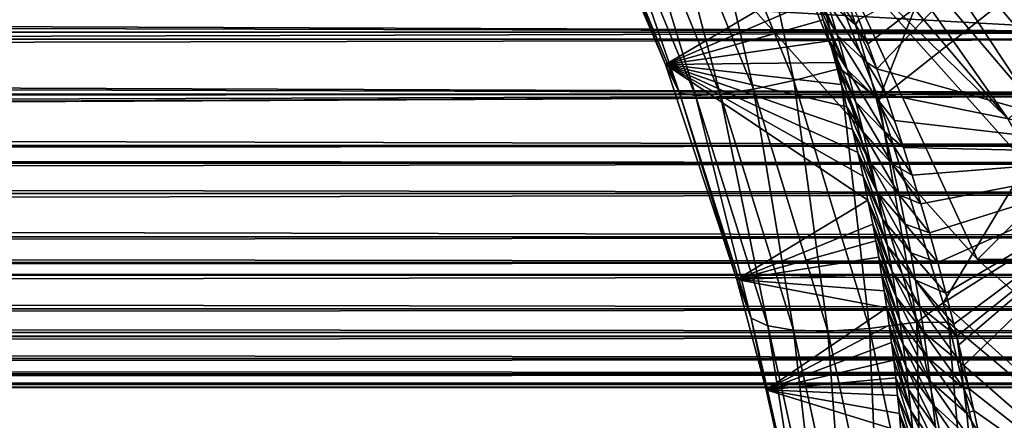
# Model space of a CAD drawing. Header units: metres. Extents: x -101 to 101, y -261 to 23.
# Tile 174 of 256: x 55.93 to 62.54, y -15.22 to -12.53. Entities that reach past the tile are written whole.
import ezdxf

# ---------------------------------------------------------------- set-up
doc = ezdxf.new("R2010")
doc.units = ezdxf.units.M
doc.layers.add('solid_505151_K2442K1000C34', color=7, linetype='CONTINUOUS')

msp = doc.modelspace()

# ---------------------------------------------------------------- linework, layer by layer
at = {"layer": 'solid_505151_K2442K1000C34'}
for points in [[(61.120632, -11.612514, 104.637016), (61.696404, -13.068966, 104.435341), (62.976395, -9.825474, 105.622948)], [(61.696404, -13.068966, 104.435341), (64.077522, -11.18525, 105.622948), (62.976395, -9.825474, 105.622948)], [(62.072533, -10.967475, -0.137706), (61.806778, -11.169497, -0.305955), (63.100544, -12.692637, -0.305955)], [(63.342899, -12.463066, -0.137706), (62.072533, -10.967475, -0.137706), (63.100544, -12.692637, -0.305955)], [(60.753624, -11.187262, 104.610359), (60.459579, -11.308255, 104.408188), (61.124958, -12.940729, 104.198799)], [(61.433376, -12.859103, 104.399269), (61.120632, -11.612514, 104.637016), (60.753624, -11.187262, 104.610359)], [(61.433376, -12.859103, 104.399269), (60.753624, -11.187262, 104.610359), (61.124958, -12.940729, 104.198799)], [(61.806778, -11.169497, -0.305955), (61.570591, -11.349042, -0.533388), (62.885155, -12.896667, -0.533388)], [(61.696404, -13.068966, 104.435341), (62.127941, -14.432742, 104.16333), (64.077522, -11.18525, 105.622948)], [(63.100544, -12.692637, -0.305955), (61.806778, -11.169497, -0.305955), (62.885155, -12.896667, -0.533388)], [(62.127941, -14.432742, 104.16333), (65.314751, -12.422479, 105.622948), (64.077522, -11.18525, 105.622948)], [(60.459579, -11.308255, 104.408188), (60.203304, -11.406944, 104.1502), (60.854645, -12.999501, 103.94297)], [(61.124958, -12.940729, 104.198799), (60.459579, -11.308255, 104.408188), (60.854645, -12.999501, 103.94297)], [(61.570591, -11.349042, -0.533388), (61.372223, -11.499837, -0.812059), (62.704254, -13.068025, -0.812059)], [(62.885155, -12.896667, -0.533388), (61.570591, -11.349042, -0.533388), (62.704254, -13.068025, -0.812059)], [(60.203304, -11.406944, 104.1502), (59.993893, -11.479829, 103.845558), (60.632034, -13.03334, 103.640854)], [(60.854645, -12.999501, 103.94297), (60.203304, -11.406944, 104.1502), (60.632034, -13.03334, 103.640854)], [(63.730656, -13.433341, 66.448959), (62.437145, -12.072566, 66.448959), (65.096977, -11.402987, 59.914131)], [(60.265217, -12.833013, 102.595276), (59.67485, -11.445517, 102.77301), (61.238247, -12.257488, 70.281433)], [(59.743462, -11.538839, 103.140816), (59.67485, -11.445517, 102.77301), (60.265217, -12.833013, 102.595276)], [(59.993893, -11.479829, 103.845558), (59.838776, -11.524321, 103.505066), (60.465023, -13.041041, 103.303177)], [(60.632034, -13.03334, 103.640854), (59.993893, -11.479829, 103.845558), (60.465023, -13.041041, 103.303177)], [(59.838776, -11.524321, 103.505066), (59.743462, -11.538839, 103.140816), (60.359543, -13.022331, 102.941933)], [(60.359543, -13.022331, 102.941933), (59.743462, -11.538839, 103.140816), (60.265217, -12.833013, 102.595276)], [(60.465023, -13.041041, 103.303177), (59.838776, -11.524321, 103.505066), (60.359543, -13.022331, 102.941933)], [(61.372223, -11.499837, -0.812059), (61.218605, -11.616613, -1.132233), (62.564163, -13.200726, -1.132233)], [(62.704254, -13.068025, -0.812059), (61.372223, -11.499837, -0.812059), (62.564163, -13.200726, -1.132233)], [(61.433376, -12.859103, 104.399269), (61.696404, -13.068966, 104.435341), (61.120632, -11.612514, 104.637016)], [(62.564163, -13.200726, -1.132233), (61.218605, -11.616613, -1.132233), (61.390793, -12.049191, -1.482362)], [(61.390793, -12.049191, -1.482362), (60.8634, -12.469823, -4), (62.357841, -14.142104, -4)], [(61.390793, -12.049191, -1.482362), (62.357841, -14.142104, -4), (62.834877, -13.665122, -1.482362)], [(62.564163, -13.200726, -1.132233), (61.390793, -12.049191, -1.482362), (62.834877, -13.665122, -1.482362)], [(61.622311, -12.694373, 69.623924), (61.562428, -12.531974, 69.432121), (62.437145, -12.072566, 66.448959)], [(61.682419, -12.861305, 69.830406), (61.622311, -12.694373, 69.623924), (62.437145, -12.072566, 66.448959)], [(61.682419, -12.861305, 69.830406), (62.437145, -12.072566, 66.448959), (63.730656, -13.433341, 66.448959)], [(61.265411, -12.146898, 69.534386), (61.455841, -12.3002, 69.221573), (61.539101, -12.566861, 69.567726)], [(61.346664, -12.399419, 69.873459), (61.265411, -12.146898, 69.534386), (61.539101, -12.566861, 69.567726)], [(65.358086, -12.616582, 32.886932), (-65.358086, -12.616583, 32.886932), (-64.660072, -12.274948, 32.378769)], [(65.358086, -12.616582, 32.886932), (-64.660072, -12.274948, 32.378769), (64.66008, -12.274951, 32.378773)], [(6.078503, -12.383025, 49.465263), (65.358109, -12.61659, 49.113052), (64.660034, -12.274925, 49.621265)], [(60.265217, -12.833013, 102.595276), (61.238247, -12.257488, 70.281433), (61.280922, -12.393855, 70.487717)], [(61.418961, -12.63899, 70.223083), (61.280922, -12.393855, 70.487717), (61.238247, -12.257488, 70.281433)], [(61.418961, -12.63899, 70.223083), (61.238247, -12.257488, 70.281433), (61.346664, -12.399419, 69.873459)], [(61.539101, -12.566861, 69.567726), (61.455841, -12.3002, 69.221573), (61.562428, -12.531974, 69.432121)], [(6.078503, -12.383025, 49.465263), (4.689673, -12.792532, 48.832695), (65.358109, -12.61659, 49.113052)], [(60.265217, -12.833013, 102.595276), (61.280922, -12.393855, 70.487717), (61.322914, -12.532994, 70.707321)], [(61.483547, -12.8671, 70.581238), (61.322914, -12.532994, 70.707321), (61.280922, -12.393855, 70.487717)], [(61.483547, -12.8671, 70.581238), (61.280922, -12.393855, 70.487717), (61.418961, -12.63899, 70.223083)], [(61.346664, -12.399419, 69.873459), (61.539101, -12.566861, 69.567726), (61.612411, -12.81838, 69.923378)], [(61.418961, -12.63899, 70.223083), (61.346664, -12.399419, 69.873459), (61.612411, -12.81838, 69.923378)], [(90.642159, -14.142104, -4), (62.357841, -14.142104, -4), (60.8634, -12.469823, -4)], [(92.136597, -12.469823, -4), (90.642159, -14.142104, -4), (60.8634, -12.469823, -4)], [(62.127941, -14.432742, 104.16333), (63.69421, -15.849841, 104.159546), (65.314751, -12.422479, 105.622948)], [(60.265217, -12.833013, 102.595276), (61.322914, -12.532994, 70.707321), (61.36409, -12.674831, 70.941742)], [(61.483547, -12.8671, 70.581238), (61.36409, -12.674831, 70.941742), (61.322914, -12.532994, 70.707321)], [(61.539101, -12.566861, 69.567726), (61.562428, -12.531974, 69.432121), (61.622311, -12.694373, 69.623924)], [(65.459702, -12.663857, 32.960922), (-65.459702, -12.663854, 32.960918), (-65.358086, -12.616583, 32.886932)], [(65.459702, -12.663857, 32.960922), (-65.358086, -12.616583, 32.886932), (65.358086, -12.616582, 32.886932)], [(4.689673, -12.792532, 48.832695), (65.459656, -12.663835, 49.039112), (65.358109, -12.61659, 49.113052)], [(61.539101, -12.566861, 69.567726), (61.622311, -12.694373, 69.623924), (61.682419, -12.861305, 69.830406)], [(61.612411, -12.81838, 69.923378), (61.539101, -12.566861, 69.567726), (61.682419, -12.861305, 69.830406)], [(66.301315, -13.032708, 33.573795), (-66.301315, -13.032706, 33.573792), (-65.459702, -12.663854, 32.960918)], [(66.301315, -13.032708, 33.573795), (-65.459702, -12.663854, 32.960918), (65.459702, -12.663857, 32.960922)], [(4.689673, -12.792532, 48.832695), (66.30127, -13.032689, 48.426239), (65.459656, -12.663835, 49.039112)], [(60.265217, -12.833013, 102.595276), (61.36409, -12.674831, 70.941742), (61.404408, -12.819387, 71.190567)], [(61.54137, -13.084902, 70.946609), (61.404408, -12.819387, 71.190567), (61.36409, -12.674831, 70.941742)], [(61.54137, -13.084902, 70.946609), (61.36409, -12.674831, 70.941742), (61.483547, -12.8671, 70.581238)], [(61.418961, -12.63899, 70.223083), (61.612411, -12.81838, 69.923378), (61.677334, -13.05677, 70.286545)], [(61.483547, -12.8671, 70.581238), (61.418961, -12.63899, 70.223083), (61.677334, -13.05677, 70.286545)], [(4.689673, -12.792532, 48.832695), (3.40519, -13.064625, 48.369911), (66.30127, -13.032689, 48.426239)], [(60.265217, -12.833013, 102.595276), (61.404408, -12.819387, 71.190567), (61.443768, -12.966639, 71.454964)], [(60.265217, -12.833013, 102.595276), (61.589935, -13.582334, 72.680832), (61.623238, -13.74283, 73.032623)], [(60.744415, -14.275797, 102.295341), (60.265217, -12.833013, 102.595276), (61.623238, -13.74283, 73.032623)], [(60.265217, -12.833013, 102.595276), (61.555244, -13.424433, 72.347961), (61.589935, -13.582334, 72.680832)], [(60.265217, -12.833013, 102.595276), (61.519276, -13.269185, 72.032822), (61.555244, -13.424433, 72.347961)], [(60.265217, -12.833013, 102.595276), (61.482071, -13.116567, 71.735794), (61.519276, -13.269185, 72.032822)], [(60.265217, -12.833013, 102.595276), (61.443768, -12.966639, 71.454964), (61.482071, -13.116567, 71.735794)], [(60.359543, -13.022331, 102.941933), (60.265217, -12.833013, 102.595276), (60.744415, -14.275797, 102.295341)], [(61.433376, -12.859103, 104.399269), (61.124958, -12.940729, 104.198799), (61.633675, -14.604142, 103.85527)], [(61.593296, -13.293498, 71.317955), (61.443768, -12.966639, 71.454964), (61.404408, -12.819387, 71.190567)], [(61.593296, -13.293498, 71.317955), (61.404408, -12.819387, 71.190567), (61.54137, -13.084902, 70.946609)], [(61.951694, -14.562527, 104.053017), (61.696404, -13.068966, 104.435341), (61.433376, -12.859103, 104.399269)], [(61.951694, -14.562527, 104.053017), (61.433376, -12.859103, 104.399269), (61.633675, -14.604142, 103.85527)], [(61.483547, -12.8671, 70.581238), (61.677334, -13.05677, 70.286545), (61.73497, -13.283484, 70.656013)], [(61.54137, -13.084902, 70.946609), (61.483547, -12.8671, 70.581238), (61.73497, -13.283484, 70.656013)], [(61.612411, -12.81838, 69.923378), (61.682419, -12.861305, 69.830406), (61.742168, -13.032986, 70.053993)], [(61.677334, -13.05677, 70.286545), (61.612411, -12.81838, 69.923378), (61.742168, -13.032986, 70.053993)], [(61.742168, -13.032986, 70.053993), (61.682419, -12.861305, 69.830406), (63.730656, -13.433341, 66.448959)], [(61.124958, -12.940729, 104.198799), (60.854645, -12.999501, 103.94297), (61.354496, -14.622404, 103.602882)], [(61.633675, -14.604142, 103.85527), (61.124958, -12.940729, 104.198799), (61.354496, -14.622404, 103.602882)], [(60.854645, -12.999501, 103.94297), (60.632034, -13.03334, 103.640854), (61.124069, -14.616669, 103.30481)], [(61.354496, -14.622404, 103.602882), (60.854645, -12.999501, 103.94297), (61.124069, -14.616669, 103.30481)], [(61.593296, -13.293498, 71.317955), (61.482071, -13.116567, 71.735794), (61.443768, -12.966639, 71.454964)], [(67.183846, -13.378516, 34.216541), (-67.183846, -13.378514, 34.216537), (-66.301315, -13.032706, 33.573792)], [(67.183846, -13.378516, 34.216541), (-66.301315, -13.032706, 33.573792), (66.301315, -13.032708, 33.573795)], [(0, -13.355837, 47.828003), (67.183807, -13.3785, 47.783489), (66.30127, -13.032689, 48.426239)], [(1.093407, -13.326427, 47.885227), (0, -13.355837, 47.828003), (66.30127, -13.032689, 48.426239)], [(2.216343, -13.234003, 48.061245), (1.093407, -13.326427, 47.885227), (66.30127, -13.032689, 48.426239)], [(3.40519, -13.064625, 48.369911), (2.216343, -13.234003, 48.061245), (66.30127, -13.032689, 48.426239)], [(60.840164, -14.534863, 102.615196), (60.359543, -13.022331, 102.941933), (60.744415, -14.275797, 102.295341)], [(60.465023, -13.041041, 103.303177), (60.359543, -13.022331, 102.941933), (60.840164, -14.534863, 102.615196)], [(60.632034, -13.03334, 103.640854), (60.465023, -13.041041, 103.303177), (60.950573, -14.587141, 102.971642)], [(60.950573, -14.587141, 102.971642), (60.465023, -13.041041, 103.303177), (60.840164, -14.534863, 102.615196)], [(61.124069, -14.616669, 103.30481), (60.632034, -13.03334, 103.640854), (60.950573, -14.587141, 102.971642)], [(61.677334, -13.05677, 70.286545), (61.742168, -13.032986, 70.053993), (61.80191, -13.209434, 70.294441)], [(61.677334, -13.05677, 70.286545), (61.80191, -13.209434, 70.294441), (61.861233, -13.390624, 70.553329)], [(61.73497, -13.283484, 70.656013), (61.677334, -13.05677, 70.286545), (61.861233, -13.390624, 70.553329)], [(61.951694, -14.562527, 104.053017), (62.127941, -14.432742, 104.16333), (61.696404, -13.068966, 104.435341)], [(61.80191, -13.209434, 70.294441), (61.742168, -13.032986, 70.053993), (63.730656, -13.433341, 66.448959)], [(61.639988, -13.493731, 71.694435), (61.519276, -13.269185, 72.032822), (61.482071, -13.116567, 71.735794)], [(61.639988, -13.493731, 71.694435), (61.482071, -13.116567, 71.735794), (61.593296, -13.293498, 71.317955)], [(61.54137, -13.084902, 70.946609), (61.73497, -13.283484, 70.656013), (61.786312, -13.499873, 71.030724)], [(61.593296, -13.293498, 71.317955), (61.54137, -13.084902, 70.946609), (61.786312, -13.499873, 71.030724)], [(61.861233, -13.390624, 70.553329), (61.80191, -13.209434, 70.294441), (63.730656, -13.433341, 66.448959)], [(61.681992, -13.686318, 72.075371), (61.555244, -13.424433, 72.347961), (61.519276, -13.269185, 72.032822)], [(61.681992, -13.686318, 72.075371), (61.519276, -13.269185, 72.032822), (61.639988, -13.493731, 71.694435)], [(61.593296, -13.293498, 71.317955), (61.786312, -13.499873, 71.030724), (61.832153, -13.707026, 71.409866)], [(61.639988, -13.493731, 71.694435), (61.593296, -13.293498, 71.317955), (61.832153, -13.707026, 71.409866)], [(61.73497, -13.283484, 70.656013), (61.861233, -13.390624, 70.553329), (61.919853, -13.576577, 70.832069)], [(61.786312, -13.499873, 71.030724), (61.73497, -13.283484, 70.656013), (61.919853, -13.576577, 70.832069)], [(67.183807, -13.3785, 47.783489), (-67.183807, -13.378502, 47.783485), (-67.505173, -13.494574, 47.549541)], [(67.505173, -13.494574, 47.549541), (67.183807, -13.3785, 47.783489), (-67.505173, -13.494574, 47.549541)], [(67.50515, -13.494567, 34.450447), (-67.50515, -13.494567, 34.450447), (-67.183846, -13.378514, 34.216537)], [(67.50515, -13.494567, 34.450447), (-67.183846, -13.378514, 34.216537), (67.183846, -13.378516, 34.216541)], [(0, -13.355837, 47.828003), (-67.183807, -13.378502, 47.783485), (67.183807, -13.3785, 47.783489)], [(61.919853, -13.576577, 70.832069), (61.861233, -13.390624, 70.553329), (63.730656, -13.433341, 66.448959)], [(61.719833, -13.871949, 72.460136), (61.589935, -13.582334, 72.680832), (61.555244, -13.424433, 72.347961)], [(61.719833, -13.871949, 72.460136), (61.555244, -13.424433, 72.347961), (61.681992, -13.686318, 72.075371)], [(61.97805, -13.767244, 71.130585), (61.919853, -13.576577, 70.832069), (63.730656, -13.433341, 66.448959)], [(62.034977, -13.96258, 71.451607), (61.97805, -13.767244, 71.130585), (63.730656, -13.433341, 66.448959)], [(62.091171, -14.162537, 71.794518), (62.034977, -13.96258, 71.451607), (63.730656, -13.433341, 66.448959)], [(62.145901, -14.367052, 72.161873), (62.091171, -14.162537, 71.794518), (63.730656, -13.433341, 66.448959)], [(62.199173, -14.576053, 72.554436), (62.145901, -14.367052, 72.161873), (63.730656, -13.433341, 66.448959)], [(62.219082, -14.656537, 72.710037), (62.199173, -14.576053, 72.554436), (63.730656, -13.433341, 66.448959)], [(62.232941, -14.713602, 72.821991), (62.219082, -14.656537, 72.710037), (63.730656, -13.433341, 66.448959)], [(62.26577, -14.852956, 73.101479), (62.232941, -14.713602, 72.821991), (63.730656, -13.433341, 66.448959)], [(63.756054, -16.154343, 73.114449), (62.26577, -14.852956, 73.101479), (63.730656, -13.433341, 66.448959)], [(68.106369, -13.69835, 34.888111), (-68.106369, -13.698348, 34.888107), (-67.50515, -13.494567, 34.450447)], [(67.505173, -13.494574, 47.549541), (-67.505173, -13.494574, 47.549541), (-68.106331, -13.698338, 47.111916)], [(68.106331, -13.698337, 47.111919), (67.505173, -13.494574, 47.549541), (-68.106331, -13.698338, 47.111916)], [(68.106369, -13.69835, 34.888111), (-67.50515, -13.494567, 34.450447), (67.50515, -13.494567, 34.450447)], [(61.639988, -13.493731, 71.694435), (61.832153, -13.707026, 71.409866), (61.873089, -13.90578, 71.79287)], [(61.681992, -13.686318, 72.075371), (61.639988, -13.493731, 71.694435), (61.873089, -13.90578, 71.79287)], [(61.786312, -13.499873, 71.030724), (61.919853, -13.576577, 70.832069), (61.97805, -13.767244, 71.130585)], [(61.832153, -13.707026, 71.409866), (61.786312, -13.499873, 71.030724), (61.97805, -13.767244, 71.130585)], [(61.753902, -14.051134, 72.848289), (61.623238, -13.74283, 73.032623), (61.589935, -13.582334, 72.680832)], [(61.753902, -14.051134, 72.848289), (61.589935, -13.582334, 72.680832), (61.719833, -13.871949, 72.460136)], [(62.834877, -13.665122, -1.482362), (62.357841, -14.142104, -4), (64.030205, -15.636626, -4)], [(69.065773, -13.989158, 35.586735), (-69.065765, -13.989157, 35.586731), (-68.106369, -13.698348, 34.888107)], [(68.106331, -13.698337, 47.111919), (-68.106331, -13.698338, 47.111916), (-69.065735, -13.989148, 46.413292)], [(69.065735, -13.989147, 46.413296), (68.106331, -13.698337, 47.111919), (-69.065735, -13.989148, 46.413292)], [(69.065773, -13.989158, 35.586735), (-68.106369, -13.698348, 34.888107), (68.106369, -13.69835, 34.888111)], [(61.681992, -13.686318, 72.075371), (61.873089, -13.90578, 71.79287), (61.909698, -14.096949, 72.179199)], [(61.719833, -13.871949, 72.460136), (61.681992, -13.686318, 72.075371), (61.909698, -14.096949, 72.179199)], [(61.832153, -13.707026, 71.409866), (61.97805, -13.767244, 71.130585), (62.034977, -13.96258, 71.451607)], [(61.873089, -13.90578, 71.79287), (61.832153, -13.707026, 71.409866), (62.034977, -13.96258, 71.451607)], [(60.744415, -14.275797, 102.295341), (61.623238, -13.74283, 73.032623), (61.655029, -13.905862, 73.40477)], [(61.784534, -14.224332, 73.239464), (61.655029, -13.905862, 73.40477), (61.623238, -13.74283, 73.032623)], [(61.784534, -14.224332, 73.239464), (61.623238, -13.74283, 73.032623), (61.753902, -14.051134, 72.848289)], [(61.719833, -13.871949, 72.460136), (61.909698, -14.096949, 72.179199), (61.942421, -14.281168, 72.568459)], [(61.753902, -14.051134, 72.848289), (61.719833, -13.871949, 72.460136), (61.942421, -14.281168, 72.568459)], [(60.744415, -14.275797, 102.295341), (61.655029, -13.905862, 73.40477), (61.675381, -14.015979, 73.663727)], [(61.812069, -14.391991, 73.633293), (61.675381, -14.015979, 73.663727), (61.655029, -13.905862, 73.40477)], [(61.812069, -14.391991, 73.633293), (61.655029, -13.905862, 73.40477), (61.784534, -14.224332, 73.239464)], [(61.873089, -13.90578, 71.79287), (62.034977, -13.96258, 71.451607), (62.091171, -14.162537, 71.794518)], [(61.909698, -14.096949, 72.179199), (61.873089, -13.90578, 71.79287), (62.091171, -14.162537, 71.794518)], [(69.065735, -13.989147, 46.413296), (-69.065735, -13.989148, 46.413292), (-69.710136, -14.161771, 45.944111)], [(69.710136, -14.161771, 45.944115), (69.065735, -13.989147, 46.413296), (-69.710136, -14.161771, 45.944111)], [(69.710114, -14.161765, 36.05587), (-69.710114, -14.161765, 36.05587), (-69.065765, -13.989157, 35.586731)], [(69.710114, -14.161765, 36.05587), (-69.065765, -13.989157, 35.586731), (69.065773, -13.989158, 35.586735)], [(60.744415, -14.275797, 102.295341), (61.675381, -14.015979, 73.663727), (61.695, -14.127196, 73.932182)], [(61.812069, -14.391991, 73.633293), (61.695, -14.127196, 73.932182), (61.675381, -14.015979, 73.663727)], [(61.753902, -14.051134, 72.848289), (61.942421, -14.281168, 72.568459), (61.971626, -14.458951, 72.960335)], [(61.784534, -14.224332, 73.239464), (61.753902, -14.051134, 72.848289), (61.971626, -14.458951, 72.960335)], [(60.744415, -14.275797, 102.295341), (61.695, -14.127196, 73.932182), (61.713833, -14.239472, 74.210907)], [(61.836758, -14.554455, 74.029526), (61.713833, -14.239472, 74.210907), (61.695, -14.127196, 73.932182)], [(61.836758, -14.554455, 74.029526), (61.695, -14.127196, 73.932182), (61.812069, -14.391991, 73.633293)], [(61.909698, -14.096949, 72.179199), (62.091171, -14.162537, 71.794518), (62.145901, -14.367052, 72.161873)], [(61.942421, -14.281168, 72.568459), (61.909698, -14.096949, 72.179199), (62.145901, -14.367052, 72.161873)], [(70.059464, -14.248073, 36.31039), (-70.059464, -14.248072, 36.310387), (-69.710114, -14.161765, 36.05587)], [(69.710136, -14.161771, 45.944115), (-69.710136, -14.161771, 45.944111), (-70.059433, -14.248064, 45.689632)], [(70.059425, -14.248063, 45.689636), (69.710136, -14.161771, 45.944115), (-70.059433, -14.248064, 45.689632)], [(70.059464, -14.248073, 36.31039), (-69.710114, -14.161765, 36.05587), (69.710114, -14.161765, 36.05587)], [(88.969795, -15.636626, -4), (64.030205, -15.636626, -4), (62.357841, -14.142104, -4)], [(90.642159, -14.142104, -4), (88.969795, -15.636626, -4), (62.357841, -14.142104, -4)], [(71.084602, -14.472396, 37.056683), (-71.084595, -14.472396, 37.056683), (-70.059464, -14.248072, 36.310387)], [(70.059425, -14.248063, 45.689636), (-70.059433, -14.248064, 45.689632), (-71.084572, -14.47239, 44.94334)], [(71.084564, -14.472389, 44.94334), (70.059425, -14.248063, 45.689636), (-71.084572, -14.47239, 44.94334)], [(71.084602, -14.472396, 37.056683), (-70.059464, -14.248072, 36.310387), (70.059464, -14.248073, 36.31039)], [(60.744415, -14.275797, 102.295341), (61.713833, -14.239472, 74.210907), (61.731899, -14.352844, 74.499329)], [(61.858826, -14.71202, 74.427933), (61.731899, -14.352844, 74.499329), (61.713833, -14.239472, 74.210907)], [(61.858826, -14.71202, 74.427933), (61.713833, -14.239472, 74.210907), (61.836758, -14.554455, 74.029526)], [(61.784534, -14.224332, 73.239464), (61.971626, -14.458951, 72.960335), (61.997658, -14.630806, 73.35453)], [(61.812069, -14.391991, 73.633293), (61.784534, -14.224332, 73.239464), (61.997658, -14.630806, 73.35453)], [(60.744415, -14.275797, 102.295341), (61.731899, -14.352844, 74.499329), (61.749172, -14.467297, 74.797585)], [(60.94072, -15.016984, 102.097908), (60.744415, -14.275797, 102.295341), (61.749172, -14.467297, 74.797585)], [(60.840164, -14.534863, 102.615196), (60.744415, -14.275797, 102.295341), (60.94072, -15.016984, 102.097908)], [(61.942421, -14.281168, 72.568459), (62.145901, -14.367052, 72.161873), (62.199173, -14.576053, 72.554436)], [(61.942421, -14.281168, 72.568459), (62.199173, -14.576053, 72.554436), (62.219082, -14.656537, 72.710037)], [(61.971626, -14.458951, 72.960335), (61.942421, -14.281168, 72.568459), (62.219082, -14.656537, 72.710037)], [(61.858826, -14.71202, 74.427933), (61.749172, -14.467297, 74.797585), (61.731899, -14.352844, 74.499329)], [(61.812069, -14.391991, 73.633293), (61.997658, -14.630806, 73.35453), (62.020813, -14.797153, 73.750801)], [(61.836758, -14.554455, 74.029526), (61.812069, -14.391991, 73.633293), (62.020813, -14.797153, 73.750801)], [(60.94072, -15.016984, 102.097908), (61.749172, -14.467297, 74.797585), (61.765587, -14.582765, 75.106606)], [(61.878494, -14.864983, 74.828316), (61.765587, -14.582765, 75.106606), (61.749172, -14.467297, 74.797585)], [(61.878494, -14.864983, 74.828316), (61.749172, -14.467297, 74.797585), (61.858826, -14.71202, 74.427933)], [(61.951694, -14.562527, 104.053017), (62.164555, -14.565163, 104.132782), (62.127941, -14.432742, 104.16333)], [(61.971626, -14.458951, 72.960335), (62.219082, -14.656537, 72.710037), (62.244278, -14.835858, 73.111427)], [(61.997658, -14.630806, 73.35453), (61.971626, -14.458951, 72.960335), (62.244278, -14.835858, 73.111427)], [(62.164555, -14.565163, 104.132782), (63.69421, -15.849841, 104.159546), (62.127941, -14.432742, 104.16333)], [(71.084564, -14.472389, 44.94334), (-71.084572, -14.47239, 44.94334), (-71.957329, -14.630771, 44.307652)], [(71.957329, -14.630771, 44.307652), (71.084564, -14.472389, 44.94334), (-71.957329, -14.630771, 44.307652)], [(71.957306, -14.630766, 37.692326), (-71.957306, -14.630766, 37.692329), (-71.084595, -14.472396, 37.056683)], [(71.957306, -14.630766, 37.692326), (-71.084595, -14.472396, 37.056683), (71.084602, -14.472396, 37.056683)], [(60.840164, -14.534863, 102.615196), (60.94072, -15.016984, 102.097908), (61.107121, -15.770799, 101.867699)], [(61.184673, -16.056044, 102.167145), (60.840164, -14.534863, 102.615196), (61.107121, -15.770799, 101.867699)], [(60.950573, -14.587141, 102.971642), (60.840164, -14.534863, 102.615196), (61.184673, -16.056044, 102.167145)], [(60.94072, -15.016984, 102.097908), (61.765587, -14.582765, 75.106606), (61.781097, -14.699194, 75.42717)], [(61.29493, -16.14114, 102.517258), (60.950573, -14.587141, 102.971642), (61.184673, -16.056044, 102.167145)], [(61.124069, -14.616669, 103.30481), (60.950573, -14.587141, 102.971642), (61.29493, -16.14114, 102.517258)], [(61.951694, -14.562527, 104.053017), (61.633675, -14.604142, 103.85527), (61.985588, -16.273899, 103.385056)], [(61.89595, -15.013604, 75.230476), (61.781097, -14.699194, 75.42717), (61.765587, -14.582765, 75.106606)], [(61.89595, -15.013604, 75.230476), (61.765587, -14.582765, 75.106606), (61.878494, -14.864983, 74.828316)], [(61.836758, -14.554455, 74.029526), (62.020813, -14.797153, 73.750801), (62.041321, -14.95832, 74.148979)], [(61.858826, -14.71202, 74.427933), (61.836758, -14.554455, 74.029526), (62.041321, -14.95832, 74.148979)], [(62.308498, -16.272068, 103.579216), (62.164555, -14.565163, 104.132782), (61.951694, -14.562527, 104.053017)], [(62.308498, -16.272068, 103.579216), (61.951694, -14.562527, 104.053017), (61.985588, -16.273899, 103.385056)], [(62.164555, -14.565163, 104.132782), (62.52858, -16.127497, 103.718399), (63.69421, -15.849841, 104.159546)], [(62.308498, -16.272068, 103.579216), (62.52858, -16.127497, 103.718399), (62.164555, -14.565163, 104.132782)], [(73.206116, -14.807014, 38.601593), (-73.206116, -14.807014, 38.601593), (-72.134636, -14.659348, 37.821396)], [(72.134605, -14.659344, 44.178623), (-72.134613, -14.659344, 44.178623), (-73.2061, -14.807012, 43.398418)], [(73.206093, -14.807011, 43.398422), (72.134605, -14.659344, 44.178623), (-73.2061, -14.807012, 43.398418)], [(72.134636, -14.659348, 37.821396), (-72.134636, -14.659348, 37.821396), (-71.957306, -14.630766, 37.692329)], [(73.206116, -14.807014, 38.601593), (-72.134636, -14.659348, 37.821396), (72.134636, -14.659348, 37.821396)], [(71.957329, -14.630771, 44.307652), (-71.957329, -14.630771, 44.307652), (-72.134613, -14.659344, 44.178623)], [(72.134605, -14.659344, 44.178623), (71.957329, -14.630771, 44.307652), (-72.134613, -14.659344, 44.178623)], [(72.134636, -14.659348, 37.821396), (-71.957306, -14.630766, 37.692329), (71.957306, -14.630766, 37.692326)], [(61.469643, -16.207249, 102.844482), (61.124069, -14.616669, 103.30481), (61.29493, -16.14114, 102.517258)], [(61.354496, -14.622404, 103.602882), (61.124069, -14.616669, 103.30481), (61.469643, -16.207249, 102.844482)], [(61.633675, -14.604142, 103.85527), (61.354496, -14.622404, 103.602882), (61.702621, -16.252031, 103.137215)], [(61.702621, -16.252031, 103.137215), (61.354496, -14.622404, 103.602882), (61.469643, -16.207249, 102.844482)], [(61.985588, -16.273899, 103.385056), (61.633675, -14.604142, 103.85527), (61.702621, -16.252031, 103.137215)], [(61.997658, -14.630806, 73.35453), (62.244278, -14.835858, 73.111427), (62.266418, -15.008669, 73.513428)], [(62.020813, -14.797153, 73.750801), (61.997658, -14.630806, 73.35453), (62.266418, -15.008669, 73.513428)], [(62.244278, -14.835858, 73.111427), (62.219082, -14.656537, 72.710037), (62.232941, -14.713602, 72.821991)], [(60.94072, -15.016984, 102.097908), (61.781097, -14.699194, 75.42717), (61.795734, -14.816655, 75.758423)], [(61.911354, -15.158086, 75.634285), (61.795734, -14.816655, 75.758423), (61.781097, -14.699194, 75.42717)], [(61.911354, -15.158086, 75.634285), (61.781097, -14.699194, 75.42717), (61.89595, -15.013604, 75.230476)], [(61.858826, -14.71202, 74.427933), (62.041321, -14.95832, 74.148979), (62.059399, -15.114626, 74.548882)], [(61.878494, -14.864983, 74.828316), (61.858826, -14.71202, 74.427933), (62.059399, -15.114626, 74.548882)], [(62.244278, -14.835858, 73.111427), (62.232941, -14.713602, 72.821991), (62.26577, -14.852956, 73.101479)], [(62.020813, -14.797153, 73.750801), (62.266418, -15.008669, 73.513428), (62.285805, -15.175875, 73.917099)], [(62.041321, -14.95832, 74.148979), (62.020813, -14.797153, 73.750801), (62.285805, -15.175875, 73.917099)], [(73.206093, -14.807011, 43.398422), (-73.2061, -14.807012, 43.398418), (-74.232613, -14.908857, 42.651054)], [(74.232613, -14.908857, 42.651054), (73.206093, -14.807011, 43.398422), (-74.232613, -14.908857, 42.651054)], [(74.232582, -14.908854, 39.348923), (-74.232582, -14.908854, 39.348923), (-73.206116, -14.807014, 38.601593)], [(73.206116, -14.807014, 38.601593), (74.232582, -14.908854, 39.348923), (-73.206116, -14.807014, 38.601593)], [(60.94072, -15.016984, 102.097908), (61.795734, -14.816655, 75.758423), (61.809456, -14.935096, 76.100853)], [(61.911354, -15.158086, 75.634285), (61.809456, -14.935096, 76.100853), (61.795734, -14.816655, 75.758423)], [(62.244278, -14.835858, 73.111427), (62.26577, -14.852956, 73.101479), (62.300556, -15.007098, 73.420418)], [(62.266418, -15.008669, 73.513428), (62.244278, -14.835858, 73.111427), (62.300556, -15.007098, 73.420418)], [(62.300556, -15.007098, 73.420418), (62.26577, -14.852956, 73.101479), (63.756054, -16.154343, 73.114449)], [(75.392471, -14.978333, 40.194046), (-75.392471, -14.978333, 40.194046), (-74.294113, -14.913748, 39.393719)], [(74.294106, -14.913747, 42.606289), (-74.294106, -14.913747, 42.606285), (-75.392464, -14.978333, 41.805958)], [(75.392464, -14.978332, 41.805962), (74.294106, -14.913747, 42.606289), (-75.392464, -14.978333, 41.805958)], [(74.294121, -14.913748, 39.393723), (-74.294113, -14.913748, 39.393719), (-74.232582, -14.908854, 39.348923)], [(75.392471, -14.978333, 40.194046), (-74.294113, -14.913748, 39.393719), (74.294121, -14.913748, 39.393723)], [(74.232613, -14.908857, 42.651054), (-74.232613, -14.908857, 42.651054), (-74.294106, -14.913747, 42.606285)], [(74.294106, -14.913747, 42.606289), (74.232613, -14.908857, 42.651054), (-74.294106, -14.913747, 42.606285)], [(74.294121, -14.913748, 39.393723), (-74.232582, -14.908854, 39.348923), (74.232582, -14.908854, 39.348923)], [(61.878494, -14.864983, 74.828316), (62.059399, -15.114626, 74.548882), (62.075264, -15.266378, 74.950348)], [(61.89595, -15.013604, 75.230476), (61.878494, -14.864983, 74.828316), (62.075264, -15.266378, 74.950348)], [(75.392464, -14.978332, 41.805962), (-75.392464, -14.978333, 41.805958), (-76.5, -15, 41)], [(76.5, -15, 41), (75.392464, -14.978332, 41.805962), (-76.5, -15, 41)], [(-75.392471, -14.978333, 40.194046), (76.5, -15, 41), (-76.5, -15, 41)], [(75.392471, -14.978333, 40.194046), (76.5, -15, 41), (-75.392471, -14.978333, 40.194046)], [(60.94072, -15.016984, 102.097908), (61.809456, -14.935096, 76.100853), (61.822193, -15.054415, 76.455521)], [(61.924843, -15.298621, 76.039612), (61.822193, -15.054415, 76.455521), (61.809456, -14.935096, 76.100853)], [(61.924843, -15.298621, 76.039612), (61.809456, -14.935096, 76.100853), (61.911354, -15.158086, 75.634285)], [(62.041321, -14.95832, 74.148979), (62.285805, -15.175875, 73.917099), (62.302681, -15.337835, 74.322296)], [(62.059399, -15.114626, 74.548882), (62.041321, -14.95832, 74.148979), (62.302681, -15.337835, 74.322296)], [(60.94072, -15.016984, 102.097908), (61.833897, -15.174548, 76.823135), (61.844616, -15.295607, 77.202629)], [(61.107121, -15.770799, 101.867699), (60.94072, -15.016984, 102.097908), (61.844616, -15.295607, 77.202629)], [(60.94072, -15.016984, 102.097908), (61.822193, -15.054415, 76.455521), (61.833897, -15.174548, 76.823135)], [(61.936565, -15.435404, 76.446335), (61.833897, -15.174548, 76.823135), (61.822193, -15.054415, 76.455521)], [(61.936565, -15.435404, 76.446335), (61.822193, -15.054415, 76.455521), (61.924843, -15.298621, 76.039612)], [(61.89595, -15.013604, 75.230476), (62.075264, -15.266378, 74.950348), (62.089073, -15.413807, 75.353264)], [(61.911354, -15.158086, 75.634285), (61.89595, -15.013604, 75.230476), (62.089073, -15.413807, 75.353264)], [(62.266418, -15.008669, 73.513428), (62.300556, -15.007098, 73.420418), (62.332748, -15.154506, 73.734154)], [(62.285805, -15.175875, 73.917099), (62.266418, -15.008669, 73.513428), (62.332748, -15.154506, 73.734154)], [(62.332748, -15.154506, 73.734154), (62.300556, -15.007098, 73.420418), (63.756054, -16.154343, 73.114449)], [(62.059399, -15.114626, 74.548882), (62.302681, -15.337835, 74.322296), (62.317265, -15.494902, 74.728882)], [(62.075264, -15.266378, 74.950348), (62.059399, -15.114626, 74.548882), (62.317265, -15.494902, 74.728882)], [(61.946644, -15.568599, 76.85434), (61.844616, -15.295607, 77.202629), (61.833897, -15.174548, 76.823135)], [(61.946644, -15.568599, 76.85434), (61.833897, -15.174548, 76.823135), (61.936565, -15.435404, 76.446335)], [(61.911354, -15.158086, 75.634285), (62.089073, -15.413807, 75.353264), (62.100979, -15.557118, 75.757515)], [(61.924843, -15.298621, 76.039612), (61.911354, -15.158086, 75.634285), (62.100979, -15.557118, 75.757515)], [(62.285805, -15.175875, 73.917099), (62.332748, -15.154506, 73.734154), (62.36393, -15.303699, 74.061394)], [(62.302681, -15.337835, 74.322296), (62.285805, -15.175875, 73.917099), (62.36393, -15.303699, 74.061394)], [(62.36393, -15.303699, 74.061394), (62.332748, -15.154506, 73.734154), (63.756054, -16.154343, 73.114449)]]:
    msp.add_3dface(points, dxfattribs=at)

doc.saveas('drawing.dxf')
